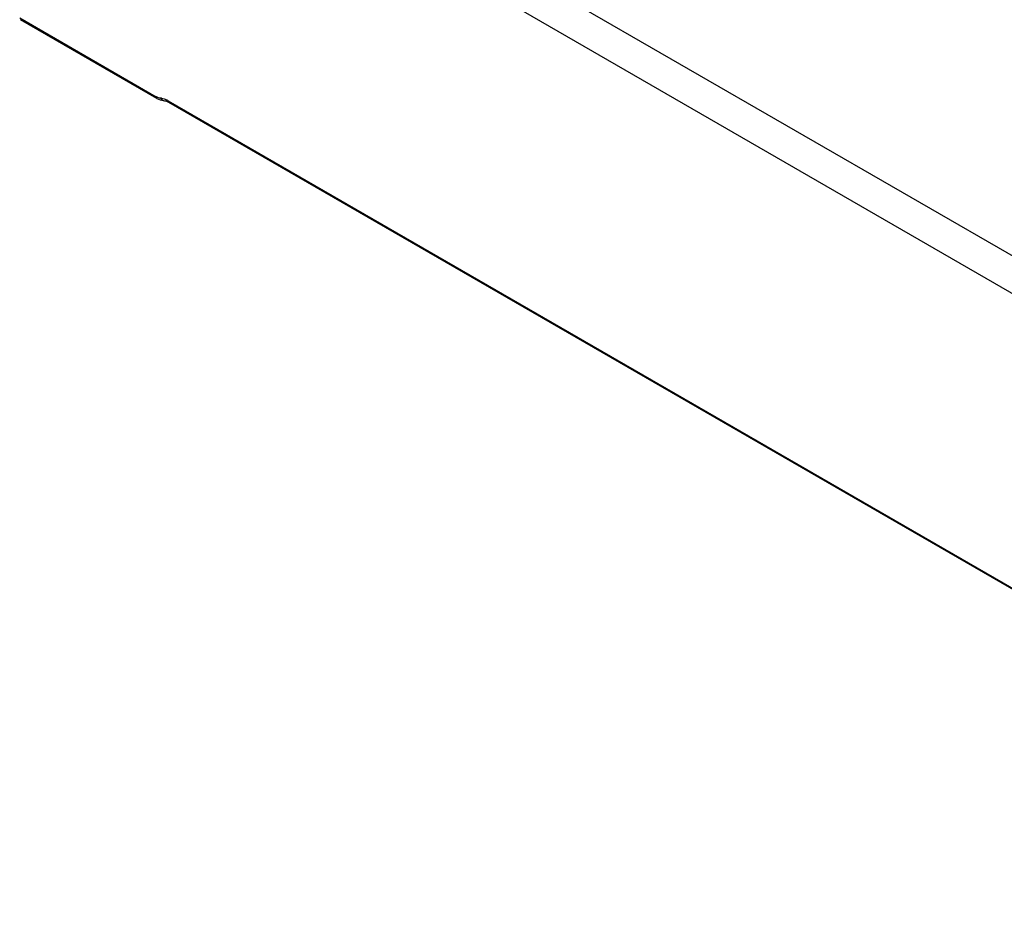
# Model space of a CAD drawing. Header units: inches. Extents: x 0 to 117, y 0 to 83.
# Tile 34 of 60: x 99.81 to 103.53, y 16.8 to 20.18. Entities that reach past the tile are written whole.
import ezdxf

# ---------------------------------------------------------------- set-up
doc = ezdxf.new("R2010")
doc.units = ezdxf.units.IN
doc.header["$LTSCALE"] = 6.431102
doc.header["$MEASUREMENT"] = 0
doc.layers.get('0').update_dxf_attribs({"linetype": 'CONTINUOUS'})

msp = doc.modelspace()

# ---------------------------------------------------------------- linework, layer by layer
at = {"color": 7, "linetype": 'CONTINUOUS'}
for p, q in [((105.9446, 17.9126), (100.2045, 21.2265)), ((100.2275, 21.072), (105.9283, 17.7807)), ((99.8136, 20.1887), (100.3281, 19.8916)), ((100.3312, 19.8852), (99.8172, 20.1819)), ((100.3312, 19.8852), (100.3367, 19.8823)), ((100.3735, 19.8764), (105.691, 16.8064)), ((100.3744, 19.8711), (100.3765, 19.87)), ((105.694, 16.8), (100.3765, 19.87))]:
    msp.add_line(p, q, dxfattribs=at)
for points in [[(100.3367, 19.8823), (100.3432, 19.8797), (100.3497, 19.8779)], [(100.3497, 19.8779), (100.3604, 19.8764), (100.3649, 19.8753)], [(100.3649, 19.8753), (100.3695, 19.8735), (100.3744, 19.8711)]]:
    msp.add_lwpolyline(points, dxfattribs=at)
for centre, radius, start, end in [((100.3578, 19.9429), 0.0592, 239.9692, 242.3161), ((100.3486, 19.9161), 0.0307, 262.5507, 266.1892), ((100.3436, 19.8407), 0.0449, 82.5507, 86.1855), ((100.3329, 19.8067), 0.0807, 62.3164, 64.7604), ((100.3301, 19.8014), 0.0866, 59.9723, 62.3178)]:
    msp.add_arc(centre, radius, start, end, dxfattribs=at)
for points, knots in [([(100.3312, 19.8852), (100.3302, 19.8857), (100.3286, 19.8878), (100.3282, 19.8903), (100.3281, 19.8916)], [0, 0, 0, 0, 0.452192, 1, 1, 1, 1]), ([(100.3735, 19.8764), (100.3735, 19.8751), (100.374, 19.8727), (100.3756, 19.8707), (100.3765, 19.8701)], [0, 0, 0, 0, 0.539146, 1, 1, 1, 1])]:
    msp.add_open_spline(points, degree=3, knots=knots, dxfattribs=at)
for points in [[(100.3446, 19.8857), (100.3396, 19.8863), (100.3347, 19.8881), (100.3303, 19.8905)], [(100.3465, 19.8855), (100.3479, 19.8815), (100.3518, 19.8774), (100.356, 19.877)], [(100.3494, 19.8852), (100.3556, 19.8844), (100.3616, 19.8824), (100.3673, 19.8797)]]:
    msp.add_open_spline(points, degree=3, dxfattribs=at)

doc.saveas('drawing.dxf')
